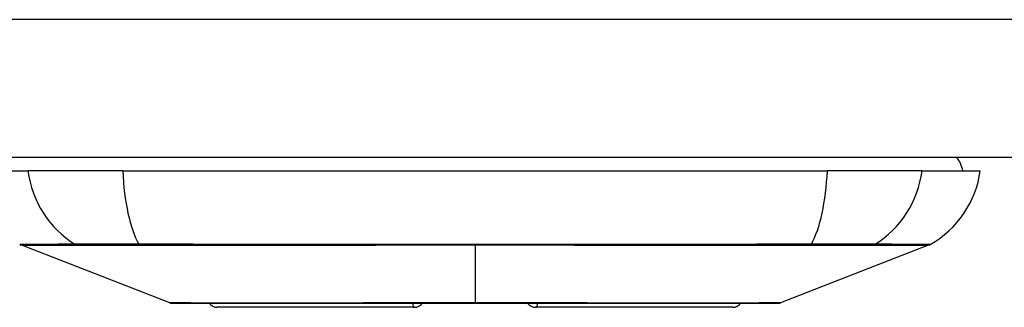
# Model space of a CAD drawing. Header units: inches. Extents: x 7 to 188, y 10 to 101.
# Tile 11 of 154: x 24.056 to 25.207, y 11.233 to 11.57. Entities that reach past the tile are written whole.
import ezdxf

# ---------------------------------------------------------------- set-up
doc = ezdxf.new("R2010")
doc.units = ezdxf.units.IN
doc.header["$MEASUREMENT"] = 0
doc.layers.add('Visible Edges(ANSI)', color=7, linetype='Continuous', lineweight=25)
doc.layers.add('Visible Tangent Edges(ANSI)', color=7, linetype='Continuous', lineweight=25)

msp = doc.modelspace()

# ---------------------------------------------------------------- linework, layer by layer
at = {"layer": 'Visible Edges(ANSI)'}
for p, q in [((6.7906, 11.4086), (42.3866, 11.4086)), ((23.998, 11.3928), (24.0661, 11.3928)), ((24.1768, 11.3928), (24.0661, 11.3928)), ((24.1768, 11.3928), (25.0003, 11.3928)), ((25.1111, 11.3928), (25.0003, 11.3928)), ((25.1111, 11.3928), (25.1791, 11.3928)), ((24.2317, 11.2383), (24.0577, 11.306)), ((25.1194, 11.306), (24.9454, 11.2383)), ((24.5176, 11.2331), (24.2874, 11.2331)), ((24.8897, 11.2331), (24.6596, 11.2331))]:
    msp.add_line(p, q, dxfattribs=at)
at = {"layer": 'Visible Edges(ANSI)', "flags": 128}
msp.add_lwpolyline([(24.2335, 11.238), (24.2339, 11.238), (24.2352, 11.238), (24.2373, 11.238), (24.2403, 11.238), (24.2441, 11.2379), (24.2487, 11.2379), (24.2542, 11.2379), (24.2605, 11.2379), (24.2675, 11.2379), (24.2754, 11.2379), (24.284, 11.2378), (24.2933, 11.2378), (24.3033, 11.2378), (24.314, 11.2378), (24.3253, 11.2378), (24.3373, 11.2378), (24.3499, 11.2378), (24.363, 11.2378), (24.3767, 11.2378), (24.391, 11.2378), (24.4057, 11.2378), (24.4209, 11.2379), (24.4365, 11.2379), (24.4525, 11.2379), (24.4687, 11.2379), (24.4852, 11.2379), (24.502, 11.2379), (24.519, 11.238), (24.5362, 11.238), (24.5535, 11.238), (24.5709, 11.238), (24.5883, 11.238), (24.6056, 11.238), (24.623, 11.238), (24.6404, 11.238), (24.6577, 11.238), (24.6747, 11.2379), (24.6916, 11.2379), (24.7082, 11.2379), (24.7244, 11.2379), (24.7403, 11.2379), (24.7559, 11.2379), (24.7711, 11.2378), (24.7859, 11.2378), (24.8003, 11.2378), (24.8141, 11.2378), (24.8273, 11.2378), (24.8399, 11.2378), (24.8518, 11.2378), (24.8632, 11.2378), (24.8739, 11.2378), (24.8838, 11.2378), (24.8931, 11.2378), (24.9017, 11.2379), (24.9096, 11.2379), (24.9167, 11.2379), (24.923, 11.2379), (24.9284, 11.2379), (24.9331, 11.2379), (24.9369, 11.238), (24.9398, 11.238), (24.942, 11.238), (24.9433, 11.238), (24.9437, 11.238)], dxfattribs=at)
at = {"layer": 'Visible Edges(ANSI)'}
for centre, radius, start, end in [((25.1201, 11.385), 0.0394, 11.537, 36.8699), ((25.0621, 11.4092), 0.1181, 299.7291, 352.0587), ((24.0613, 11.3151), 0.00984, 240.2709, 248.7495), ((25.1158, 11.3151), 0.00984, 291.2505, 299.7291), ((24.2335, 11.2429), 0.00492, 248.7495, 269.7912), ((24.2874, 11.2449), 0.0118, 216.5366, 270), ((24.5176, 11.2449), 0.0118, 270, 324.1258), ((24.6596, 11.2449), 0.0118, 215.8742, 270), ((24.8897, 11.2449), 0.0118, 270, 323.4634), ((24.9437, 11.2429), 0.00492, 270.2088, 291.2505)]:
    msp.add_arc(centre, radius, start, end, dxfattribs=at)
at = {"layer": 'Visible Tangent Edges(ANSI)'}
for p, q in [((42.3866, 11.5696), (6.7906, 11.5696)), ((24.1229, 11.3059), (24.1231, 11.3059)), ((24.1962, 11.3059), (24.1966, 11.3059)), ((24.5886, 11.306), (24.5886, 11.2383)), ((24.9805, 11.3059), (24.981, 11.3059)), ((25.0541, 11.3059), (25.0542, 11.3059)), ((24.5886, 11.238), (24.5886, 11.2383))]:
    msp.add_line(p, q, dxfattribs=at)
at = {"layer": 'Visible Tangent Edges(ANSI)', "flags": 128}
for points in [[(24.121, 11.3068), (24.1158, 11.3068), (24.1108, 11.3068), (24.106, 11.3068), (24.1014, 11.3068), (24.097, 11.3067), (24.0929, 11.3067), (24.089, 11.3067), (24.0853, 11.3067), (24.0818, 11.3067), (24.0785, 11.3067), (24.0755, 11.3067), (24.0727, 11.3067), (24.0701, 11.3066), (24.0677, 11.3066), (24.0655, 11.3066), (24.0636, 11.3066), (24.0619, 11.3066), (24.0605, 11.3066), (24.0592, 11.3066), (24.0582, 11.3066), (24.0574, 11.3066), (24.0569, 11.3066), (24.0565, 11.3066), (24.0564, 11.3066)], [(24.0577, 11.306), (24.0579, 11.306), (24.0582, 11.306), (24.0588, 11.306), (24.0596, 11.306), (24.0606, 11.306), (24.0618, 11.306), (24.0633, 11.3059), (24.065, 11.3059), (24.067, 11.3059), (24.0691, 11.3059), (24.0715, 11.3059), (24.0742, 11.3059), (24.077, 11.3059), (24.0801, 11.3059), (24.0834, 11.3059), (24.0869, 11.3059), (24.0906, 11.3059), (24.0946, 11.3059), (24.0988, 11.3059), (24.1032, 11.3059), (24.1078, 11.3059), (24.1126, 11.3059), (24.1176, 11.3059), (24.1229, 11.3059)], [(24.1955, 11.3068), (24.1912, 11.3068), (24.187, 11.3068), (24.1828, 11.3069), (24.1787, 11.3069), (24.1747, 11.3069), (24.1708, 11.3069), (24.167, 11.3069), (24.1633, 11.3069), (24.1597, 11.3069), (24.1561, 11.3069), (24.1527, 11.3069), (24.1495, 11.3069), (24.1463, 11.3069), (24.1433, 11.3069), (24.1404, 11.3069), (24.1376, 11.3069), (24.135, 11.3069), (24.1326, 11.3069), (24.1302, 11.3069), (24.1281, 11.3069), (24.1261, 11.3069), (24.1242, 11.3068), (24.1225, 11.3068), (24.121, 11.3068)], [(24.1231, 11.3059), (24.1246, 11.3059), (24.1263, 11.3059), (24.1281, 11.3059), (24.1302, 11.3059), (24.1323, 11.3059), (24.1346, 11.3059), (24.137, 11.3059), (24.1396, 11.3059), (24.1423, 11.3059), (24.1451, 11.3059), (24.1481, 11.3059), (24.1512, 11.3059), (24.1544, 11.3059), (24.1577, 11.3059), (24.1612, 11.3059), (24.1647, 11.3059), (24.1683, 11.3059), (24.1721, 11.3059), (24.1759, 11.3059), (24.1798, 11.3059), (24.1838, 11.3059), (24.1878, 11.3059), (24.192, 11.3059), (24.1962, 11.3059)], [(24.9817, 11.3068), (24.95, 11.3068), (24.918, 11.3068), (24.8857, 11.3067), (24.8532, 11.3067), (24.8205, 11.3067), (24.7875, 11.3067), (24.7544, 11.3066), (24.7212, 11.3066), (24.688, 11.3066), (24.6547, 11.3066), (24.6214, 11.3066), (24.5881, 11.3066), (24.5548, 11.3066), (24.5216, 11.3066), (24.4883, 11.3066), (24.4551, 11.3066), (24.422, 11.3066), (24.389, 11.3067), (24.3562, 11.3067), (24.3235, 11.3067), (24.2912, 11.3067), (24.259, 11.3068), (24.2271, 11.3068), (24.1955, 11.3068)], [(24.1966, 11.3059), (24.2123, 11.3059), (24.2281, 11.3059), (24.244, 11.3059), (24.26, 11.3059), (24.276, 11.3059), (24.292, 11.3059), (24.3082, 11.3059), (24.3244, 11.3059), (24.3406, 11.3059), (24.3569, 11.3059), (24.3733, 11.3059), (24.3897, 11.3059), (24.4062, 11.3059), (24.4226, 11.3059), (24.4392, 11.3059), (24.4557, 11.3059), (24.4723, 11.3059), (24.4889, 11.306), (24.5055, 11.306), (24.5221, 11.306), (24.5387, 11.306), (24.5553, 11.306), (24.572, 11.306), (24.5886, 11.306)], [(24.5886, 11.306), (24.6051, 11.306), (24.6217, 11.306), (24.6383, 11.306), (24.6549, 11.306), (24.6715, 11.306), (24.6881, 11.306), (24.7047, 11.3059), (24.7213, 11.3059), (24.7378, 11.3059), (24.7543, 11.3059), (24.7708, 11.3059), (24.7873, 11.3059), (24.8037, 11.3059), (24.8201, 11.3059), (24.8364, 11.3059), (24.8527, 11.3059), (24.8689, 11.3059), (24.8851, 11.3059), (24.9012, 11.3059), (24.9172, 11.3059), (24.9332, 11.3059), (24.949, 11.3059), (24.9648, 11.3059), (24.9805, 11.3059)], [(24.981, 11.3059), (24.9852, 11.3059), (24.9893, 11.3059), (24.9933, 11.3059), (24.9973, 11.3059), (25.0012, 11.3059), (25.0051, 11.3059), (25.0088, 11.3059), (25.0124, 11.3059), (25.016, 11.3059), (25.0194, 11.3059), (25.0227, 11.3059), (25.0259, 11.3059), (25.029, 11.3059), (25.032, 11.3059), (25.0348, 11.3059), (25.0375, 11.3059), (25.0401, 11.3059), (25.0425, 11.3059), (25.0448, 11.3059), (25.047, 11.3059), (25.049, 11.3059), (25.0508, 11.3059), (25.0525, 11.3059), (25.0541, 11.3059)], [(25.0561, 11.3068), (25.0546, 11.3068), (25.0529, 11.3068), (25.0511, 11.3069), (25.0491, 11.3069), (25.0469, 11.3069), (25.0446, 11.3069), (25.0421, 11.3069), (25.0395, 11.3069), (25.0367, 11.3069), (25.0338, 11.3069), (25.0308, 11.3069), (25.0277, 11.3069), (25.0244, 11.3069), (25.021, 11.3069), (25.0175, 11.3069), (25.0139, 11.3069), (25.0101, 11.3069), (25.0063, 11.3069), (25.0024, 11.3069), (24.9984, 11.3069), (24.9943, 11.3069), (24.9902, 11.3068), (24.9859, 11.3068), (24.9817, 11.3068)], [(25.0542, 11.3059), (25.0595, 11.3059), (25.0645, 11.3059), (25.0694, 11.3059), (25.074, 11.3059), (25.0784, 11.3059), (25.0825, 11.3059), (25.0865, 11.3059), (25.0902, 11.3059), (25.0938, 11.3059), (25.097, 11.3059), (25.1001, 11.3059), (25.103, 11.3059), (25.1056, 11.3059), (25.108, 11.3059), (25.1101, 11.3059), (25.1121, 11.3059), (25.1138, 11.3059), (25.1153, 11.306), (25.1165, 11.306), (25.1176, 11.306), (25.1184, 11.306), (25.1189, 11.306), (25.1193, 11.306), (25.1194, 11.306)], [(25.1207, 11.3066), (25.1206, 11.3066), (25.1203, 11.3066), (25.1197, 11.3066), (25.1189, 11.3066), (25.1179, 11.3066), (25.1166, 11.3066), (25.1152, 11.3066), (25.1135, 11.3066), (25.1116, 11.3066), (25.1094, 11.3066), (25.1071, 11.3066), (25.1045, 11.3067), (25.1017, 11.3067), (25.0986, 11.3067), (25.0954, 11.3067), (25.0919, 11.3067), (25.0882, 11.3067), (25.0843, 11.3067), (25.0801, 11.3067), (25.0758, 11.3068), (25.0712, 11.3068), (25.0664, 11.3068), (25.0614, 11.3068), (25.0561, 11.3068)], [(24.314, 11.2379), (24.3075, 11.238), (24.3013, 11.238), (24.2954, 11.238), (24.2896, 11.238), (24.2842, 11.238), (24.2789, 11.2381), (24.2739, 11.2381), (24.2692, 11.2381), (24.2647, 11.2381), (24.2605, 11.2381), (24.2566, 11.2382), (24.253, 11.2382), (24.2496, 11.2382), (24.2465, 11.2382), (24.2437, 11.2382), (24.2412, 11.2383), (24.239, 11.2383), (24.2371, 11.2383), (24.2354, 11.2383), (24.2341, 11.2383), (24.2331, 11.2383), (24.2323, 11.2383), (24.2319, 11.2383), (24.2317, 11.2383)], [(24.361, 11.2379), (24.3589, 11.2379), (24.3568, 11.2379), (24.3547, 11.2379), (24.3526, 11.2379), (24.3505, 11.2379), (24.3484, 11.2379), (24.3464, 11.2379), (24.3444, 11.2379), (24.3423, 11.2379), (24.3403, 11.2379), (24.3384, 11.2379), (24.3364, 11.2379), (24.3344, 11.2379), (24.3325, 11.2379), (24.3306, 11.2379), (24.3287, 11.2379), (24.3268, 11.2379), (24.3249, 11.2379), (24.323, 11.2379), (24.3212, 11.2379), (24.3193, 11.2379), (24.3175, 11.2379), (24.3157, 11.2379), (24.314, 11.2379)], [(24.5886, 11.2383), (24.5783, 11.2383), (24.568, 11.2383), (24.5578, 11.2383), (24.5475, 11.2383), (24.5373, 11.2383), (24.5271, 11.2383), (24.517, 11.2383), (24.5069, 11.2383), (24.4969, 11.2382), (24.487, 11.2382), (24.4772, 11.2382), (24.4675, 11.2382), (24.4579, 11.2382), (24.4484, 11.2381), (24.439, 11.2381), (24.4298, 11.2381), (24.4206, 11.2381), (24.4116, 11.2381), (24.4027, 11.238), (24.394, 11.238), (24.3855, 11.238), (24.3772, 11.238), (24.369, 11.238), (24.361, 11.2379)], [(24.8161, 11.2379), (24.8081, 11.238), (24.7999, 11.238), (24.7915, 11.238), (24.783, 11.238), (24.7743, 11.238), (24.7654, 11.2381), (24.7564, 11.2381), (24.7473, 11.2381), (24.738, 11.2381), (24.7286, 11.2381), (24.7191, 11.2382), (24.7096, 11.2382), (24.6998, 11.2382), (24.69, 11.2382), (24.6802, 11.2382), (24.6702, 11.2383), (24.6601, 11.2383), (24.65, 11.2383), (24.6398, 11.2383), (24.6296, 11.2383), (24.6193, 11.2383), (24.6091, 11.2383), (24.5988, 11.2383), (24.5886, 11.2383)], [(24.8632, 11.2379), (24.8614, 11.2379), (24.8596, 11.2379), (24.8578, 11.2379), (24.856, 11.2379), (24.8541, 11.2379), (24.8523, 11.2379), (24.8504, 11.2379), (24.8485, 11.2379), (24.8466, 11.2379), (24.8447, 11.2379), (24.8427, 11.2379), (24.8408, 11.2379), (24.8388, 11.2379), (24.8368, 11.2379), (24.8348, 11.2379), (24.8328, 11.2379), (24.8308, 11.2379), (24.8287, 11.2379), (24.8267, 11.2379), (24.8246, 11.2379), (24.8225, 11.2379), (24.8204, 11.2379), (24.8183, 11.2379), (24.8161, 11.2379)], [(24.9454, 11.2383), (24.9453, 11.2383), (24.9448, 11.2383), (24.9441, 11.2383), (24.9431, 11.2383), (24.9417, 11.2383), (24.9401, 11.2383), (24.9381, 11.2383), (24.9359, 11.2383), (24.9334, 11.2382), (24.9306, 11.2382), (24.9275, 11.2382), (24.9242, 11.2382), (24.9205, 11.2382), (24.9166, 11.2381), (24.9124, 11.2381), (24.9079, 11.2381), (24.9032, 11.2381), (24.8982, 11.2381), (24.893, 11.238), (24.8875, 11.238), (24.8818, 11.238), (24.8758, 11.238), (24.8696, 11.238), (24.8632, 11.2379)]]:
    msp.add_lwpolyline(points, dxfattribs=at)
at = {"layer": 'Visible Tangent Edges(ANSI)'}
for centre, major_axis, ratio, start_param, end_param in [((24.1768, 11.4092), (0, -0.1181), 0.946806, 4.850991, 5.760348), ((24.2145, 11.4092), (0, -0.1181), 0.321806, 4.850991, 5.760348), ((24.9627, 11.4092), (0, -0.1181), 0.321806, 0.522838, 1.432195), ((25.0003, 11.4092), (0, -0.1181), 0.946806, 0.522838, 1.432195), ((24.1256, 11.3153), (0.00009, -0.00984), 0.948405, 5.751701, 5.992347), ((24.1971, 11.3153), (-0.00003, -0.00984), 0.317047, 5.761322, 6.001968), ((24.9801, 11.3153), (0.00003, -0.00984), 0.317047, 0.281217, 0.521863), ((25.0515, 11.3153), (-0.00009, -0.00984), 0.948405, 0.290838, 0.531485), ((24.5176, 11.2449), (0, -0.0118), 0.235725, 5.339318, 6.283185), ((24.6596, 11.2449), (0, -0.0118), 0.235725, 0, 0.943868)]:
    msp.add_ellipse(centre, major_axis=major_axis, ratio=ratio, start_param=start_param, end_param=end_param, dxfattribs=at)

doc.saveas('drawing.dxf')
